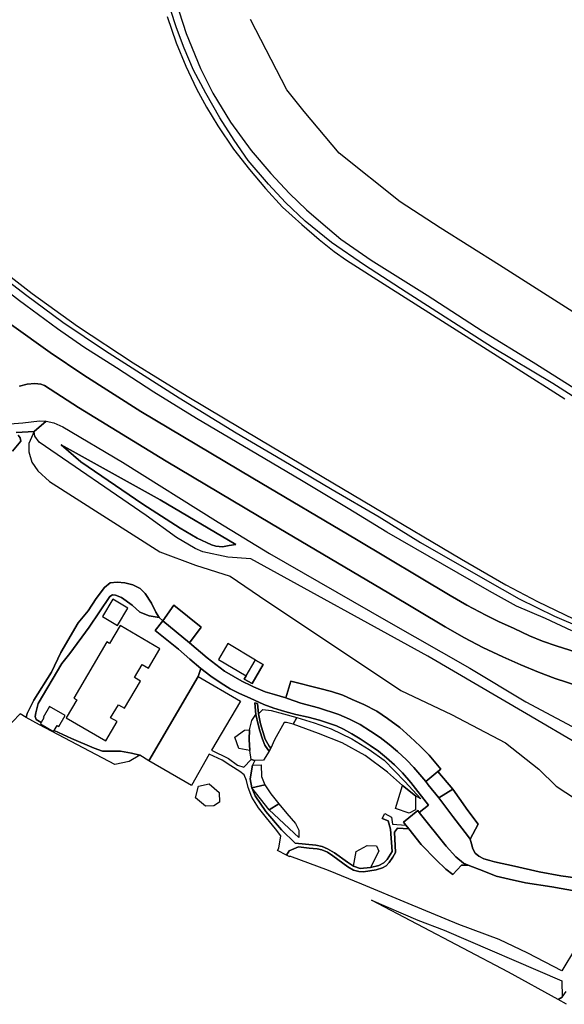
# Model space of a CAD drawing. Extents: x -26035517 to 31750492, y -9237385 to 8160032.
# Tile 10 of 256: x -23819330 to -23679512, y 2950524 to 3203469. Entities that reach past the tile are written whole.
import ezdxf

# ---------------------------------------------------------------- set-up
doc = ezdxf.new("R2010")
doc.units = 0
doc.layers.add('T-25', color=7, linetype='CONTINUOUS')

msp = doc.modelspace()

# ---------------------------------------------------------------- linework, layer by layer
at = {"layer": 'T-25', "color": 9}
for points in [[(-23687239, 3222715, 6434), (-23660243, 3182562, 6401), (-23660547, 3163610, 6468), (-23643241, 3143466, 6462), (-23641907, 3135395, 6462), (-23642758, 3124420, 6480), (-23647918, 3109715, 6572), (-23658335, 3116351, 6572), (-23675463, 3127253, 6605), (-23696167, 3140439, 6629), (-23711396, 3149982, 6658), (-23721634, 3156639, 6641), (-23737337, 3169178, 6592), (-23746281, 3179898, 6580), (-23750750, 3185489, 6601), (-23760036, 3203507, 6584)], [(-23905613, 3211529, 5692), (-23895405, 3200781, 5683), (-23880127, 3185518, 5626), (-23870216, 3175849, 5626), (-23857776, 3164608, 5667), (-23845192, 3154106, 5667), (-23832500, 3144122, 5667), (-23817813, 3132852, 5642), (-23808234, 3125774, 5647), (-23797325, 3118394, 5642), (-23778421, 3106329, 5638), (-23763739, 3097370, 5737), (-23751975, 3090428, 5671), (-23739069, 3082794, 5667), (-23727074, 3075794, 5659), (-23716420, 3069155, 5663), (-23699865, 3059695, 5679), (-23691096, 3054672, 5647), (-23682037, 3050250, 5647), (-23675015, 3047275, 5651)], [(-23899735, 3207582, 5573), (-23886360, 3193451, 5606), (-23870843, 3178445, 5552), (-23857668, 3166465, 5556), (-23847634, 3157972, 5577), (-23835101, 3147871, 5581), (-23816089, 3133106, 5581), (-23804477, 3124768, 5585), (-23790202, 3115289, 5569), (-23776373, 3106786, 5565), (-23757678, 3095621, 5634), (-23728408, 3078211, 5585), (-23705944, 3064902, 5606), (-23694555, 3058321, 5610), (-23686383, 3054015, 5610), (-23677139, 3049563, 5606)], [(-23666626, 3099868, 5675), (-23682416, 3109980, 5647), (-23697924, 3119295, 5642), (-23720110, 3133481, 5642), (-23730847, 3140392, 5642), (-23739312, 3146258, 5708), (-23746062, 3151693, 5663), (-23751073, 3156480, 5671), (-23755474, 3161175, 5675), (-23760656, 3167325, 5675), (-23764268, 3172547, 5683), (-23767955, 3178247, 5667), (-23771579, 3184632, 5720), (-23774686, 3190522, 5696), (-23777105, 3196190, 5671), (-23779079, 3201336, 5638), (-23780619, 3206126, 5634)], [(-23778417, 3205468, 6502), (-23776612, 3199900, 6515), (-23772939, 3190968, 6515), (-23769707, 3184580, 6543), (-23765232, 3177140, 6572), (-23759946, 3169901, 6560), (-23754886, 3163994, 6596), (-23750065, 3158776, 6584), (-23745733, 3154663, 6523), (-23742007, 3151419, 6543), (-23736910, 3147096, 6535), (-23729135, 3141673, 6470), (-23714706, 3132668, 6519), (-23700577, 3123578, 6478), (-23687490, 3115473, 6560), (-23673805, 3106818, 6510)], [(-23677538, 3046456, 6564), (-23684379, 3049647, 6531), (-23691758, 3052783, 6539), (-23698729, 3056676, 6568), (-23710796, 3063574, 6580), (-23725057, 3071814, 6580), (-23735002, 3077869, 6584), (-23747023, 3085090, 6637), (-23760157, 3092841, 6592), (-23773912, 3101048, 6633), (-23784893, 3107812, 6576), (-23794504, 3114034, 6572), (-23802906, 3119352, 6601), (-23809668, 3124018, 6576), (-23819377, 3131270, 6609), (-23835798, 3143936, 6621), (-23848982, 3154573, 6584), (-23862850, 3166517, 6527), (-23877379, 3180168, 6478), (-23890045, 3192629, 6560), (-23900966, 3203754, 6506)], [(-23781439, 3204287, 5565), (-23779140, 3197509, 5565), (-23776662, 3191572, 5565), (-23773929, 3185688, 5561), (-23771374, 3181031, 5561), (-23768460, 3176200, 5565), (-23764468, 3170165, 5561), (-23760338, 3164949, 5577), (-23756218, 3160088, 5577), (-23751826, 3155348, 5581), (-23746917, 3150863, 5581), (-23742471, 3146988, 5552), (-23738557, 3143905, 5552), (-23735469, 3141657, 5552), (-23724785, 3134888, 5552), (-23692310, 3114297, 5565), (-23679373, 3106079, 5528)], [(-23676501, 3040964, 6492), (-23681611, 3042635, 6492), (-23685096, 3043839, 6495), (-23688481, 3045192, 6498), (-23692420, 3047077, 6495), (-23696372, 3048824, 6510), (-23699640, 3050476, 6537), (-23704499, 3053088, 6540), (-23708779, 3055540, 6540), (-23732873, 3069947, 6543), (-23759485, 3085723, 6543), (-23788247, 3102836, 6579), (-23802903, 3112137, 6585), (-23811521, 3117952, 6579), (-23832047, 3132575, 6564)], [(-23832047, 3132575, 6564), (-23811521, 3117952, 6579), (-23802903, 3112137, 6585), (-23788247, 3102836, 6579), (-23759485, 3085723, 6543), (-23732873, 3069947, 6543), (-23708779, 3055540, 6540), (-23704499, 3053088, 6540), (-23699640, 3050476, 6537), (-23696372, 3048824, 6510), (-23692420, 3047077, 6495), (-23688481, 3045192, 6498), (-23685096, 3043839, 6495), (-23681611, 3042635, 6492), (-23676501, 3040964, 6492)], [(-23819353, 3109304, 6456), (-23817455, 3109828, 6513), (-23815458, 3109968, 6522), (-23813863, 3109811, 6543), (-23812980, 3109480, 6552), (-23804202, 3103820, 6540), (-23781768, 3090084, 6531), (-23754696, 3073989, 6543), (-23724552, 3056132, 6546), (-23710109, 3047512, 6504), (-23705105, 3044708, 6504), (-23700444, 3042197, 6504), (-23695303, 3039752, 6504), (-23690695, 3037749, 6501), (-23686113, 3035847, 6486), (-23681828, 3034224, 6471), (-23675756, 3032292, 6504)], [(-23675756, 3032292, 6504), (-23681828, 3034224, 6471), (-23686113, 3035847, 6486), (-23690695, 3037749, 6501), (-23695303, 3039752, 6504), (-23700444, 3042197, 6504), (-23705105, 3044708, 6504), (-23710109, 3047512, 6504), (-23724552, 3056132, 6546), (-23754696, 3073989, 6543), (-23781768, 3090084, 6531), (-23804202, 3103820, 6540), (-23812980, 3109480, 6552), (-23813863, 3109811, 6543), (-23815458, 3109968, 6522), (-23817455, 3109828, 6513), (-23819353, 3109304, 6456)], [(-23821860, 3099635, 6084), (-23818545, 3099895, 6228), (-23814243, 3100404, 6366), (-23812575, 3100355, 6387), (-23812575, 3100355, 6387), (-23815604, 3097679, 4845), (-23820207, 3097394, 4812)], [(-23812575, 3100355, 6387), (-23815604, 3097679, 4845), (-23816966, 3094555, 4635), (-23817006, 3092477, 4698), (-23816247, 3089763, 4719), (-23814684, 3087572, 4722), (-23811663, 3084833, 4722), (-23783375, 3066750, 4722), (-23774231, 3063372, 4719), (-23765281, 3060515, 4719), (-23757774, 3055393, 4737), (-23721495, 3031166, 4965), (-23708479, 3024941, 5160), (-23694565, 3017713, 5259), (-23686065, 3010968, 5259), (-23681570, 3006561, 5262), (-23673930, 3001545, 5352), (-23665344, 2998068, 5928), (-23658554, 2996711, 6342), (-23656768, 2997344, 6486)], [(-23660656, 3008338, 5574), (-23689219, 3025144, 5403), (-23714525, 3039952, 5382), (-23759981, 3064932, 4590), (-23765886, 3065354, 4596), (-23772293, 3066758, 4566), (-23774300, 3067628, 4485), (-23779107, 3070452, 4485), (-23786863, 3076114, 4497), (-23814305, 3094948, 4845), (-23815407, 3096480, 4845), (-23815604, 3097679, 4845), (-23812575, 3100355, 6387), (-23812575, 3100355, 6387), (-23810599, 3099898, 6393), (-23808280, 3098838, 6411), (-23792981, 3089810, 6405), (-23768414, 3074375, 6546), (-23755184, 3066354, 6423), (-23725259, 3049134, 6438), (-23703761, 3036875, 6441), (-23689389, 3028267, 6453), (-23667071, 3016293, 6453)], [(-23660656, 3008338, 5574), (-23689219, 3025144, 5403), (-23714525, 3039952, 5382), (-23759981, 3064932, 4590), (-23765886, 3065354, 4596), (-23772293, 3066758, 4566), (-23774300, 3067628, 4485), (-23779107, 3070452, 4485), (-23786863, 3076114, 4497), (-23814305, 3094948, 4845), (-23815407, 3096480, 4845), (-23815604, 3097679, 4845), (-23812575, 3100355, 6387), (-23812575, 3100355, 6387), (-23810599, 3099898, 6393), (-23808280, 3098838, 6411), (-23792981, 3089810, 6405), (-23768414, 3074375, 6546), (-23755184, 3066354, 6423), (-23725259, 3049134, 6438), (-23703761, 3036875, 6441), (-23689389, 3028267, 6453), (-23667071, 3016293, 6453)], [(-23821167, 3092593, 4803), (-23819061, 3095231, 4803), (-23819180, 3096076, 4803), (-23819691, 3096774, 4803)], [(-23819691, 3096774, 4803), (-23819180, 3096076, 4803), (-23819061, 3095231, 4803), (-23821167, 3092593, 4803)], [(-23820207, 3097394, 4812), (-23815604, 3097679, 4845), (-23816966, 3094555, 4635), (-23817006, 3092477, 4698), (-23816247, 3089763, 4719), (-23814684, 3087572, 4722), (-23811663, 3084833, 4722), (-23783375, 3066750, 4722), (-23774231, 3063372, 4719), (-23765281, 3060515, 4719), (-23757774, 3055393, 4737), (-23721495, 3031166, 4965), (-23708479, 3024941, 5160), (-23694565, 3017713, 5259), (-23686065, 3010968, 5259), (-23681570, 3006561, 5262), (-23673930, 3001545, 5352)], [(-23673522, 2982573, 6293), (-23680373, 2983541, 6035), (-23685982, 2984551, 5900), (-23692282, 2986026, 5792), (-23697391, 2987100, 5649), (-23698628, 2987444, 5610), (-23700205, 2987925, 5593), (-23701420, 2988585, 5516), (-23702366, 2989324, 5511), (-23703008, 2990500, 5532), (-23703321, 2991722, 5536), (-23703686, 2992934, 5548), (-23701642, 2996809, 5516), (-23704500, 3000664, 5445), (-23704889, 3001189, 5516), (-23708136, 3005815, 5499), (-23711966, 3010325, 5358), (-23711190, 3010967, 5349), (-23714234, 3014500, 5331), (-23716506, 3016856, 5301), (-23719106, 3019263, 5238), (-23721734, 3021670, 5205), (-23724926, 3023975, 5193), (-23727682, 3025793, 5142), (-23730941, 3027519, 5079), (-23733949, 3028860, 5025), (-23736363, 3029935, 4983), (-23739243, 3030851, 4893), (-23742235, 3031663, 4884), (-23749713, 3033565, 4887), (-23751013, 3029224, 4929), (-23753880, 3030072, 4967), (-23756268, 3030806, 4959), (-23759266, 3032093, 4922), (-23759833, 3032360, 4926), (-23762342, 3033569, 4893), (-23766732, 3036119, 4905), (-23771219, 3039569, 4889), (-23775700, 3043372, 4865), (-23772774, 3047385, 4869), (-23779779, 3053083, 4819), (-23782572, 3049020, 4828), (-23783512, 3049867, 4865), (-23784363, 3051243, 4938), (-23785528, 3053559, 4918), (-23787115, 3056027, 4877), (-23788395, 3057328, 4877), (-23790283, 3058295, 4865), (-23792343, 3058773, 4844), (-23794291, 3058955, 4840), (-23796083, 3058764, 4811), (-23797577, 3057606, 4799), (-23799666, 3054796, 4840), (-23801720, 3051610, 4869), (-23804292, 3048506, 4881), (-23808763, 3040863, 4819), (-23811162, 3035863, 4852), (-23815718, 3028686, 4824), (-23817452, 3025199, 4836), (-23817679, 3024234, 4840), (-23819188, 3025156, 5282), (-23825204, 3018958, 4885)], [(-23775700, 3043372, 4865), (-23772774, 3047385, 4869), (-23779779, 3053083, 4819), (-23782572, 3049020, 4828)], [(-23775700, 3043372, 4865), (-23782572, 3049020, 4828), (-23784577, 3046579, 4795), (-23778598, 3041801, 4856), (-23775689, 3039165, 4885), (-23772793, 3036777, 4865), (-23770292, 3034799, 4922), (-23767636, 3033030, 4918), (-23765283, 3031586, 4955), (-23762885, 3030405, 4963), (-23760189, 3029149, 4979), (-23756642, 3027561, 4967), (-23754094, 3026615, 4963), (-23751248, 3025768, 4991), (-23748396, 3024995, 5000), (-23745279, 3024311, 5028), (-23742382, 3023496, 5024), (-23740028, 3022781, 5065), (-23738035, 3022070, 5127), (-23736226, 3021243, 5106), (-23734017, 3020034, 5127), (-23731916, 3018737, 5180), (-23729348, 3017033, 5217), (-23727209, 3015529, 5245), (-23725182, 3013829, 5282), (-23723134, 3012034, 5331), (-23721079, 3009963, 5380), (-23718871, 3007543, 5409), (-23714392, 3001692, 5520), (-23716805, 2999841, 5516)], [(-23676461, 2979611, 6198), (-23682733, 2980671, 6063), (-23689474, 2981693, 5871), (-23693646, 2982652, 5769), (-23696972, 2983464, 5721), (-23700136, 2984728, 5711), (-23704199, 2986256, 5614), (-23705385, 2986756, 5589), (-23707318, 2988430, 5532), (-23709840, 2991133, 5487), (-23716805, 2999841, 5516), (-23714392, 3001692, 5520), (-23718871, 3007543, 5409), (-23721079, 3009963, 5380), (-23723134, 3012034, 5331), (-23725182, 3013829, 5282), (-23727209, 3015529, 5245), (-23729348, 3017033, 5217), (-23731916, 3018737, 5180), (-23734017, 3020034, 5127), (-23736226, 3021243, 5106), (-23738035, 3022070, 5127), (-23740028, 3022781, 5065), (-23742382, 3023496, 5024), (-23745279, 3024311, 5028), (-23748396, 3024995, 5000), (-23751248, 3025768, 4991), (-23754094, 3026615, 4963), (-23756642, 3027561, 4967), (-23760189, 3029149, 4979), (-23762885, 3030405, 4963), (-23765283, 3031586, 4955), (-23767636, 3033030, 4918), (-23770292, 3034799, 4922), (-23772793, 3036777, 4865), (-23775689, 3039165, 4885), (-23778598, 3041801, 4856), (-23784577, 3046579, 4795), (-23782572, 3049020, 4828), (-23775700, 3043372, 4865), (-23771219, 3039569, 4889), (-23766732, 3036119, 4905), (-23762342, 3033569, 4893), (-23759833, 3032360, 4926), (-23759266, 3032093, 4922), (-23756268, 3030806, 4959), (-23753880, 3030072, 4967), (-23751013, 3029224, 4929), (-23750579, 3029096, 4991), (-23747182, 3027894, 4991), (-23742632, 3026714, 5061), (-23737439, 3024978, 5082), (-23734640, 3023761, 5094), (-23731956, 3022440, 5147), (-23729225, 3020674, 5208), (-23726773, 3019087, 5229), (-23724447, 3017287, 5229), (-23722314, 3015484, 5290), (-23720054, 3013350, 5360), (-23718162, 3011342, 5409), (-23716563, 3009571, 5458), (-23715089, 3007742, 5430), (-23714441, 3006938, 5503), (-23711710, 3003536, 5556), (-23708159, 2998796, 5548), (-23704082, 2993540, 5565), (-23703686, 2992934, 5548), (-23703321, 2991722, 5536), (-23703008, 2990500, 5532), (-23702366, 2989324, 5511), (-23701420, 2988585, 5516), (-23700205, 2987925, 5593), (-23698628, 2987444, 5610), (-23697391, 2987100, 5649), (-23692282, 2986026, 5792), (-23685982, 2984551, 5900), (-23680373, 2983541, 6035), (-23673522, 2982573, 6293)], [(-23783512, 3049867, 4865), (-23782572, 3049020, 4828)], [(-23775700, 3043372, 4865), (-23771219, 3039569, 4889), (-23766732, 3036119, 4905), (-23762342, 3033569, 4893), (-23759833, 3032360, 4926), (-23759266, 3032093, 4922), (-23756268, 3030806, 4959), (-23753880, 3030072, 4967), (-23751013, 3029224, 4929)], [(-23758769, 3038975, 4979), (-23756808, 3037841, 4987), (-23759628, 3032976, 4885), (-23761723, 3034084, 4893), (-23761178, 3034882, 4934)], [(-23773496, 3034763, 4860), (-23772793, 3036777, 4865)], [(-23753184, 2990012, 5204), (-23752825, 2990653, 5143), (-23752322, 2993825, 5159), (-23753645, 2995574, 5131), (-23755995, 2998470, 5098), (-23758015, 3000980, 5151), (-23759703, 3003713, 5192), (-23760639, 3006191, 5225), (-23761074, 3008060, 5258), (-23761671, 3009506, 5213), (-23762826, 3010355, 5168), (-23765094, 3011766, 5057), (-23767389, 3013257, 4971), (-23770660, 3014781, 4873), (-23775198, 3006747, 4848), (-23786182, 3013084, 4856), (-23773496, 3034763, 4860), (-23762629, 3028443, 4865), (-23770129, 3015837, 4881), (-23765754, 3013636, 4983), (-23763380, 3011989, 5098), (-23761753, 3011436, 5188), (-23759932, 3013421, 5270), (-23758991, 3013127, 5319)], [(-23751013, 3029224, 4929), (-23749713, 3033565, 4887), (-23742235, 3031663, 4884), (-23739243, 3030851, 4893), (-23736363, 3029935, 4983), (-23733949, 3028860, 5025), (-23730941, 3027519, 5079), (-23727682, 3025793, 5142), (-23724926, 3023975, 5193), (-23721734, 3021670, 5205), (-23719106, 3019263, 5238), (-23716506, 3016856, 5301), (-23714234, 3014500, 5331), (-23711190, 3010967, 5349), (-23711966, 3010325, 5358)], [(-23758017, 3025104, 5065), (-23758261, 3027767, 4918), (-23758951, 3027935, 4914), (-23758722, 3024963, 5028), (-23758134, 3022403, 5192), (-23757656, 3020787, 5270), (-23757016, 3018676, 5503), (-23756430, 3017124, 5577), (-23755633, 3015979, 5683), (-23755321, 3015526, 5733), (-23754895, 3016305, 5720), (-23755275, 3016866, 5655), (-23756294, 3018639, 5466), (-23757507, 3022554, 5180), (-23758017, 3025104, 5065)], [(-23751013, 3029224, 4929), (-23750579, 3029096, 4991), (-23747182, 3027894, 4991), (-23742632, 3026714, 5061), (-23737439, 3024978, 5082), (-23734640, 3023761, 5094), (-23731956, 3022440, 5147), (-23729225, 3020674, 5208), (-23726773, 3019087, 5229), (-23724447, 3017287, 5229), (-23722314, 3015484, 5290), (-23720054, 3013350, 5360), (-23718162, 3011342, 5409), (-23716563, 3009571, 5458), (-23715089, 3007742, 5430)], [(-23749155, 3022516, 5712), (-23748152, 3024243, 5024)], [(-23760212, 3015732, 5221), (-23763105, 3016230, 5012), (-23764086, 3019166, 4922), (-23761638, 3020956, 5020), (-23760331, 3021003, 5110)], [(-23786182, 3013084, 4856), (-23788470, 3014520, 4946)], [(-23726298, 2998285, 5864), (-23724760, 2997684, 5831), (-23724112, 2995546, 5733), (-23723705, 2989801, 5708), (-23724979, 2987688, 5692), (-23725841, 2986847, 5696), (-23727133, 2986156, 5704), (-23729279, 2985671, 5704), (-23731880, 2985378, 5696), (-23733615, 2985996, 5622), (-23735162, 2987050, 5569), (-23738472, 2989427, 5503), (-23740265, 2990476, 5462), (-23741657, 2991081, 5454), (-23743283, 2991383, 5425), (-23748642, 2991917, 5262), (-23752158, 2995352, 5155), (-23756132, 3000056, 5118), (-23758867, 3004117, 5229), (-23759712, 3006158, 5237), (-23760149, 3008407, 5266), (-23759598, 3011973, 5319)], [(-23711966, 3010325, 5358), (-23715089, 3007742, 5430), (-23714441, 3006938, 5503), (-23711710, 3003536, 5556)], [(-23711966, 3010325, 5358), (-23708136, 3005815, 5499)], [(-23770702, 3007155, 4922), (-23768132, 3004939, 4955), (-23768033, 3002465, 4856), (-23769456, 3001514, 4807), (-23771589, 3001440, 4832), (-23774234, 3003561, 4844), (-23773428, 3006593, 4836), (-23770702, 3007155, 4922)], [(-23756427, 3006866, 5692), (-23759712, 3006158, 5237)], [(-23717682, 3004086, 5741), (-23717690, 3000483, 5561), (-23719302, 2999663, 5585), (-23722817, 3000811, 5909), (-23721085, 3006775, 5896)], [(-23703686, 2992934, 5548), (-23704082, 2993540, 5565), (-23708159, 2998796, 5548), (-23711710, 3003536, 5556), (-23708136, 3005815, 5499), (-23704889, 3001189, 5516), (-23704500, 3000664, 5445), (-23701642, 2996809, 5516), (-23703686, 2992934, 5548)], [(-23755261, 3000496, 5159), (-23752813, 3002015, 5687)], [(-23719444, 2995622, 5483), (-23716256, 2991603, 5442), (-23712389, 2987609, 5487), (-23709908, 2985247, 5532), (-23708143, 2983907, 5561), (-23705924, 2986227, 5597), (-23704199, 2986256, 5614), (-23705385, 2986756, 5589), (-23707318, 2988430, 5532), (-23709840, 2991133, 5487), (-23716805, 2999841, 5516), (-23717151, 3000313, 5524), (-23720782, 2997312, 5499), (-23720180, 2996552, 5491), (-23719444, 2995622, 5483)], [(-23725564, 2999548, 5929), (-23723869, 2998594, 5827), (-23723589, 2996782, 5765), (-23720180, 2996552, 5491)], [(-23750793, 2988865, 5225), (-23750184, 2989915, 5225), (-23747739, 2990965, 5290), (-23744983, 2990626, 5368), (-23742944, 2990464, 5397), (-23741733, 2990233, 5446), (-23740323, 2989596, 5450), (-23738909, 2988633, 5470), (-23735113, 2985817, 5577), (-23733606, 2984979, 5655), (-23732234, 2984606, 5667), (-23731035, 2984515, 5671), (-23727809, 2985039, 5700), (-23726198, 2985559, 5692), (-23725277, 2986131, 5687), (-23724456, 2986955, 5687), (-23723555, 2988346, 5683), (-23722833, 2989517, 5687), (-23723099, 2994736, 5671), (-23722305, 2995793, 5659), (-23719444, 2995622, 5483)], [(-23676673, 2964981, 5640), (-23680144, 2959150, 5529), (-23688842, 2963689, 5642), (-23696275, 2967143, 5720), (-23706573, 2971006, 5675), (-23719593, 2976409, 5733), (-23731489, 2981410, 5687), (-23740074, 2984917, 5409), (-23749955, 2988553, 5208), (-23750019, 2988411, 5213), (-23750793, 2988865, 5225), (-23750184, 2989915, 5225), (-23747739, 2990965, 5290), (-23744983, 2990626, 5368), (-23742944, 2990464, 5397), (-23741733, 2990233, 5446), (-23740323, 2989596, 5450), (-23738909, 2988633, 5470), (-23735113, 2985817, 5577), (-23733606, 2984979, 5655), (-23732234, 2984606, 5667), (-23731035, 2984515, 5671), (-23727809, 2985039, 5700), (-23726198, 2985559, 5692), (-23725277, 2986131, 5687), (-23724456, 2986955, 5687), (-23723555, 2988346, 5683), (-23722833, 2989517, 5687), (-23723099, 2994736, 5671), (-23722305, 2995793, 5659), (-23719444, 2995622, 5483), (-23716256, 2991603, 5442), (-23712389, 2987609, 5487), (-23709908, 2985247, 5532), (-23708143, 2983907, 5561), (-23705924, 2986227, 5597), (-23704199, 2986256, 5614), (-23700136, 2984728, 5711), (-23696972, 2983464, 5721), (-23693646, 2982652, 5769), (-23689474, 2981693, 5871), (-23682733, 2980671, 6063), (-23676461, 2979611, 6198)], [(-23697391, 2987100, 5649), (-23698628, 2987444, 5610), (-23700205, 2987925, 5593), (-23701420, 2988585, 5516), (-23702366, 2989324, 5511), (-23703008, 2990500, 5532), (-23703321, 2991722, 5536), (-23703686, 2992934, 5548)], [(-23733615, 2985996, 5622), (-23732936, 2989743, 5753), (-23730138, 2991332, 5814), (-23727766, 2991213, 5765), (-23727096, 2989833, 5761), (-23729279, 2985671, 5704)], [(-23700136, 2984728, 5711), (-23704199, 2986256, 5614)], [(-23680169, 2956538, 3975), (-23680034, 2952371, 6318)], [(-23678957, 2950524, 6564), (-23681108, 2951730, 6396), (-23680034, 2952371, 6318), (-23679049, 2953808, 6506)]]:
    msp.add_polyline3d(points, dxfattribs=at)
for points in [[(-23808701, 3094284, 5298), (-23803597, 3089870, 5292), (-23787698, 3079014, 5292), (-23778121, 3072878, 5226), (-23773797, 3070244, 5175), (-23770073, 3068525, 5361), (-23769014, 3068233, 5361), (-23767301, 3068052, 5361), (-23765538, 3068367, 5361), (-23763883, 3068644, 5361), (-23783276, 3080140, 5175), (-23808701, 3094284, 5298)], [(-23808701, 3094284, 5298), (-23803597, 3089870, 5292), (-23787698, 3079014, 5292), (-23778121, 3072878, 5226), (-23773797, 3070244, 5175), (-23770073, 3068525, 5361), (-23769014, 3068233, 5361), (-23767301, 3068052, 5361), (-23765538, 3068367, 5361), (-23763883, 3068644, 5361), (-23783276, 3080140, 5175), (-23808701, 3094284, 5298)], [(-23763883, 3068644, 5361), (-23765538, 3068367, 5361), (-23767301, 3068052, 5361), (-23769014, 3068233, 5361), (-23770073, 3068525, 5361), (-23773797, 3070244, 5175), (-23778121, 3072878, 5226), (-23787698, 3079014, 5292), (-23803597, 3089870, 5292), (-23808701, 3094284, 5298), (-23783276, 3080140, 5175), (-23763883, 3068644, 5361)], [(-23817679, 3024234, 4840), (-23817452, 3025199, 4836), (-23815718, 3028686, 4824), (-23811162, 3035863, 4852), (-23808763, 3040863, 4819), (-23804292, 3048506, 4881), (-23801720, 3051610, 4869), (-23799666, 3054796, 4840), (-23797577, 3057606, 4799), (-23796083, 3058764, 4811), (-23794291, 3058955, 4840), (-23792343, 3058773, 4844), (-23790283, 3058295, 4865), (-23788395, 3057328, 4877), (-23787115, 3056027, 4877), (-23785528, 3053559, 4918), (-23784363, 3051243, 4938), (-23783512, 3049867, 4865), (-23786120, 3050308, 5114), (-23788453, 3051294, 5286), (-23790436, 3053057, 5405), (-23793174, 3054991, 5360), (-23794764, 3055649, 5356), (-23795516, 3055704, 5356), (-23796188, 3055311, 5376), (-23801517, 3047385, 5507), (-23806497, 3040623, 5520), (-23808528, 3038081, 5516), (-23814572, 3027805, 5475), (-23815178, 3025369, 5544), (-23815334, 3024473, 5544), (-23815122, 3023698, 5552), (-23813789, 3022954, 5516), (-23814026, 3022546, 7534), (-23810641, 3020575, 7497), (-23810459, 3020890, 5577), (-23806021, 3018806, 5622), (-23800245, 3016343, 5597), (-23798087, 3015560, 5585), (-23795690, 3015557, 5524), (-23793428, 3015517, 5311), (-23790662, 3015005, 5082), (-23788470, 3014520, 4946), (-23791229, 3012940, 4893), (-23794939, 3012118, 4860), (-23814284, 3022299, 5569), (-23817679, 3024234, 4840)], [(-23813789, 3022954, 5516), (-23814026, 3022546, 7534), (-23810641, 3020575, 7497), (-23810459, 3020890, 5577), (-23806021, 3018806, 5622), (-23800245, 3016343, 5597), (-23798087, 3015560, 5585), (-23795690, 3015557, 5524), (-23793428, 3015517, 5311), (-23790662, 3015005, 5082), (-23788470, 3014520, 4946), (-23791229, 3012940, 4893), (-23794939, 3012118, 4860), (-23814284, 3022299, 5569), (-23817679, 3024234, 4840), (-23817452, 3025199, 4836), (-23815718, 3028686, 4824), (-23811162, 3035863, 4852), (-23808763, 3040863, 4819), (-23804292, 3048506, 4881), (-23801720, 3051610, 4869), (-23799666, 3054796, 4840), (-23797577, 3057606, 4799), (-23796083, 3058764, 4811), (-23794291, 3058955, 4840), (-23792343, 3058773, 4844), (-23790283, 3058295, 4865), (-23788395, 3057328, 4877), (-23787115, 3056027, 4877), (-23785528, 3053559, 4918), (-23784363, 3051243, 4938), (-23783512, 3049867, 4865), (-23786120, 3050308, 5114), (-23788453, 3051294, 5286), (-23790436, 3053057, 5405), (-23793174, 3054991, 5360), (-23794764, 3055649, 5356), (-23795516, 3055704, 5356), (-23796188, 3055311, 5376), (-23801517, 3047385, 5507), (-23806497, 3040623, 5520), (-23808528, 3038081, 5516), (-23814572, 3027805, 5475), (-23815178, 3025369, 5544), (-23815334, 3024473, 5544), (-23815122, 3023698, 5552), (-23813789, 3022954, 5516)], [(-23813789, 3022954, 5516), (-23815122, 3023698, 5552), (-23815334, 3024473, 5544), (-23815178, 3025369, 5544), (-23814572, 3027805, 5475), (-23808528, 3038081, 5516), (-23806497, 3040623, 5520), (-23801517, 3047385, 5507), (-23796188, 3055311, 5376), (-23795516, 3055704, 5356), (-23794764, 3055649, 5356), (-23793174, 3054991, 5360), (-23790436, 3053057, 5405), (-23788453, 3051294, 5286), (-23786120, 3050308, 5114), (-23783512, 3049867, 4865), (-23782572, 3049020, 4828), (-23784577, 3046579, 4795), (-23778598, 3041801, 4856), (-23775689, 3039165, 4885), (-23772793, 3036777, 4865), (-23773496, 3034763, 4860), (-23786182, 3013084, 4856), (-23788470, 3014520, 4946), (-23790662, 3015005, 5082), (-23793428, 3015517, 5311), (-23795690, 3015557, 5524), (-23798087, 3015560, 5585), (-23800245, 3016343, 5597), (-23806021, 3018806, 5622), (-23810459, 3020890, 5577), (-23809706, 3022176, 7919), (-23809293, 3021935, 7915), (-23807692, 3024683, 8627), (-23811671, 3027005, 8627), (-23813300, 3024214, 7792), (-23813116, 3024108, 7780), (-23813789, 3022954, 5516)], [(-23795436, 3054563, 7157), (-23798060, 3050110, 8709), (-23794194, 3047828, 8717), (-23791572, 3052283, 7288), (-23795436, 3054563, 7157)], [(-23775700, 3043372, 4865), (-23782572, 3049020, 4828), (-23779779, 3053083, 4819), (-23772774, 3047385, 4869), (-23775700, 3043372, 4865)], [(-23793535, 3047864, 10990), (-23796264, 3043218, 11039), (-23796996, 3043648, 10896), (-23805474, 3029200, 11014), (-23804701, 3028744, 10941), (-23807406, 3024134, 10994), (-23797254, 3018176, 11002), (-23794340, 3023137, 11027), (-23795990, 3024105, 10990), (-23794001, 3027499, 11002), (-23792450, 3026590, 8079), (-23788354, 3033570, 8025), (-23789897, 3034479, 10969), (-23787924, 3037841, 11194), (-23786275, 3036874, 10900), (-23783340, 3041878, 11035), (-23793535, 3047864, 10990)], [(-23758769, 3038975, 4979), (-23765868, 3043178, 7116), (-23768285, 3039092, 8124), (-23761178, 3034882, 4934), (-23761723, 3034084, 4893), (-23759628, 3032976, 4885), (-23756808, 3037841, 4987), (-23758769, 3038975, 4979)], [(-23761178, 3034882, 4934), (-23758848, 3038822, 4975), (-23758769, 3038975, 4979), (-23756808, 3037841, 4987), (-23759628, 3032976, 4885), (-23761723, 3034084, 4893), (-23761178, 3034882, 4934)], [(-23726298, 2998285, 5864), (-23725564, 2999548, 5929), (-23723869, 2998594, 5827), (-23723589, 2996782, 5765), (-23720180, 2996552, 5491), (-23719444, 2995622, 5483), (-23722305, 2995793, 5659), (-23723099, 2994736, 5671), (-23722833, 2989517, 5687), (-23723555, 2988346, 5683), (-23724456, 2986955, 5687), (-23725277, 2986131, 5687), (-23726198, 2985559, 5692), (-23727809, 2985039, 5700), (-23731035, 2984515, 5671), (-23732234, 2984606, 5667), (-23733606, 2984979, 5655), (-23735113, 2985817, 5577), (-23738909, 2988633, 5470), (-23740323, 2989596, 5450), (-23741733, 2990233, 5446), (-23742944, 2990464, 5397), (-23744983, 2990626, 5368), (-23747739, 2990965, 5290), (-23750184, 2989915, 5225), (-23750793, 2988865, 5225), (-23753184, 2990012, 5204), (-23752825, 2990653, 5143), (-23752322, 2993825, 5159), (-23753645, 2995574, 5131), (-23755995, 2998470, 5098), (-23758015, 3000980, 5151), (-23759703, 3003713, 5192), (-23760639, 3006191, 5225), (-23761074, 3008060, 5258), (-23761671, 3009506, 5213), (-23762826, 3010355, 5168), (-23765094, 3011766, 5057), (-23767389, 3013257, 4971), (-23770660, 3014781, 4873), (-23775198, 3006747, 4848), (-23786182, 3013084, 4856), (-23773496, 3034763, 4860), (-23762629, 3028443, 4865), (-23770129, 3015837, 4881), (-23765754, 3013636, 4983), (-23763380, 3011989, 5098), (-23761753, 3011436, 5188), (-23759932, 3013421, 5270), (-23758991, 3013127, 5319), (-23759598, 3011973, 5319), (-23760149, 3008407, 5266), (-23759712, 3006158, 5237), (-23758867, 3004117, 5229), (-23756132, 3000056, 5118), (-23752158, 2995352, 5155), (-23748642, 2991917, 5262), (-23743283, 2991383, 5425), (-23741657, 2991081, 5454), (-23740265, 2990476, 5462), (-23738472, 2989427, 5503), (-23735162, 2987050, 5569), (-23733615, 2985996, 5622), (-23731880, 2985378, 5696), (-23729279, 2985671, 5704), (-23727133, 2986156, 5704), (-23725841, 2986847, 5696), (-23724979, 2987688, 5692), (-23723705, 2989801, 5708), (-23724112, 2995546, 5733), (-23724760, 2997684, 5831), (-23726298, 2998285, 5864)], [(-23751013, 3029224, 4929), (-23749713, 3033565, 4887), (-23742235, 3031663, 4884), (-23739243, 3030851, 4893), (-23736363, 3029935, 4983), (-23733949, 3028860, 5025), (-23730941, 3027519, 5079), (-23727682, 3025793, 5142), (-23724926, 3023975, 5193), (-23721734, 3021670, 5205), (-23719106, 3019263, 5238), (-23716506, 3016856, 5301), (-23714234, 3014500, 5331), (-23711190, 3010967, 5349), (-23711966, 3010325, 5358), (-23715089, 3007742, 5430), (-23716563, 3009571, 5458), (-23718162, 3011342, 5409), (-23720054, 3013350, 5360), (-23722314, 3015484, 5290), (-23724447, 3017287, 5229), (-23726773, 3019087, 5229), (-23729225, 3020674, 5208), (-23731956, 3022440, 5147), (-23734640, 3023761, 5094), (-23737439, 3024978, 5082), (-23742632, 3026714, 5061), (-23747182, 3027894, 4991), (-23750579, 3029096, 4991), (-23751013, 3029224, 4929)], [(-23754895, 3016305, 5720), (-23755321, 3015526, 5733), (-23755633, 3015979, 5683), (-23756430, 3017124, 5577), (-23757016, 3018676, 5503), (-23757656, 3020787, 5270), (-23758134, 3022403, 5192), (-23758722, 3024963, 5028), (-23758951, 3027935, 4914), (-23758261, 3027767, 4918), (-23758017, 3025104, 5065), (-23757507, 3022554, 5180), (-23756294, 3018639, 5466), (-23755275, 3016866, 5655), (-23754895, 3016305, 5720)], [(-23749155, 3022516, 5712), (-23750864, 3022934, 5700), (-23751471, 3022916, 5700), (-23753942, 3018437, 5692), (-23754895, 3016305, 5720), (-23755275, 3016866, 5655), (-23756294, 3018639, 5466), (-23757507, 3022554, 5180), (-23758017, 3025104, 5065), (-23756907, 3026232, 4979), (-23754797, 3025978, 4996), (-23751644, 3025104, 4996), (-23748152, 3024243, 5024), (-23749155, 3022516, 5712)], [(-23754895, 3016305, 5720), (-23755275, 3016866, 5655), (-23756294, 3018639, 5466), (-23757507, 3022554, 5180), (-23758017, 3025104, 5065), (-23756907, 3026232, 4979), (-23754797, 3025978, 4996), (-23751644, 3025104, 4996), (-23748152, 3024243, 5024), (-23749155, 3022516, 5712), (-23750864, 3022934, 5700), (-23751471, 3022916, 5700), (-23753942, 3018437, 5692), (-23754895, 3016305, 5720)], [(-23760212, 3015732, 5221), (-23760420, 3018589, 5102), (-23760331, 3021003, 5110), (-23759748, 3023452, 5045), (-23758722, 3024963, 5028), (-23758134, 3022403, 5192), (-23757656, 3020787, 5270), (-23757016, 3018676, 5503), (-23756430, 3017124, 5577), (-23755633, 3015979, 5683), (-23755321, 3015526, 5733), (-23756710, 3013221, 5765), (-23758991, 3013127, 5319), (-23759932, 3013421, 5270), (-23760212, 3015732, 5221)], [(-23749155, 3022516, 5712), (-23748152, 3024243, 5024), (-23743734, 3022841, 5057), (-23739386, 3021289, 5090), (-23734090, 3018686, 5176), (-23729603, 3016002, 5270), (-23725773, 3013218, 5319), (-23720480, 3007805, 5442), (-23716380, 3003310, 5536), (-23717682, 3004086, 5741), (-23721085, 3006775, 5896), (-23724915, 3010180, 5773), (-23730645, 3014407, 5720), (-23736539, 3017678, 5704), (-23742622, 3020122, 5700), (-23749155, 3022516, 5712)], [(-23760212, 3015732, 5221), (-23763105, 3016230, 5012), (-23764086, 3019166, 4922), (-23761638, 3020956, 5020), (-23760331, 3021003, 5110), (-23760420, 3018589, 5102), (-23760212, 3015732, 5221)], [(-23756427, 3006866, 5692), (-23759712, 3006158, 5237), (-23760149, 3008407, 5266), (-23759598, 3011973, 5319), (-23757311, 3012007, 5728), (-23757213, 3009046, 5659), (-23756427, 3006866, 5692)], [(-23711966, 3010325, 5358), (-23708136, 3005815, 5499), (-23711710, 3003536, 5556), (-23714441, 3006938, 5503), (-23715089, 3007742, 5430), (-23711966, 3010325, 5358)], [(-23770702, 3007155, 4922), (-23768132, 3004939, 4955), (-23768033, 3002465, 4856), (-23769456, 3001514, 4807), (-23771589, 3001440, 4832), (-23774234, 3003561, 4844), (-23773428, 3006593, 4836), (-23770702, 3007155, 4922)], [(-23759712, 3006158, 5237), (-23756427, 3006866, 5692), (-23754891, 3004599, 5683), (-23752813, 3002015, 5687), (-23755261, 3000496, 5159), (-23759712, 3006158, 5237)], [(-23756427, 3006866, 5692), (-23754891, 3004599, 5683), (-23752813, 3002015, 5687), (-23755261, 3000496, 5159), (-23759712, 3006158, 5237), (-23756427, 3006866, 5692)], [(-23721085, 3006775, 5896), (-23717682, 3004086, 5741), (-23717690, 3000483, 5561), (-23719302, 2999663, 5585), (-23722817, 3000811, 5909), (-23721085, 3006775, 5896)], [(-23703686, 2992934, 5548), (-23704082, 2993540, 5565), (-23708159, 2998796, 5548), (-23711710, 3003536, 5556), (-23708136, 3005815, 5499), (-23704889, 3001189, 5516), (-23704500, 3000664, 5445), (-23701642, 2996809, 5516), (-23703686, 2992934, 5548)], [(-23747644, 2993341, 5368), (-23755261, 3000496, 5159), (-23752813, 3002015, 5687), (-23750790, 2999542, 5675), (-23748536, 2996964, 5679), (-23747693, 2995277, 5491), (-23747644, 2993341, 5368)], [(-23719444, 2995622, 5483), (-23720180, 2996552, 5491), (-23720782, 2997312, 5499), (-23717151, 3000313, 5524), (-23716805, 2999841, 5516), (-23709840, 2991133, 5487), (-23707318, 2988430, 5532), (-23705385, 2986756, 5589), (-23704199, 2986256, 5614), (-23705924, 2986227, 5597), (-23708143, 2983907, 5561), (-23709908, 2985247, 5532), (-23712389, 2987609, 5487), (-23716256, 2991603, 5442), (-23719444, 2995622, 5483)], [(-23733615, 2985996, 5622), (-23732936, 2989743, 5753), (-23730138, 2991332, 5814), (-23727766, 2991213, 5765), (-23727096, 2989833, 5761), (-23729279, 2985671, 5704), (-23731880, 2985378, 5696), (-23733615, 2985996, 5622)], [(-23681108, 2951730, 6396), (-23693849, 2958747, 6314), (-23729013, 2977317, 4222), (-23717078, 2972172, 4214), (-23710330, 2969564, 4214), (-23680169, 2956538, 3975), (-23680034, 2952371, 6318), (-23681108, 2951730, 6396)], [(-23681108, 2951730, 6396), (-23693849, 2958747, 6314), (-23729013, 2977317, 4222), (-23717078, 2972172, 4214), (-23710330, 2969564, 4214), (-23680169, 2956538, 3975), (-23680034, 2952371, 6318), (-23681108, 2951730, 6396)]]:
    msp.add_polyline3d(points, close=True, dxfattribs=at)

doc.saveas('drawing.dxf')
